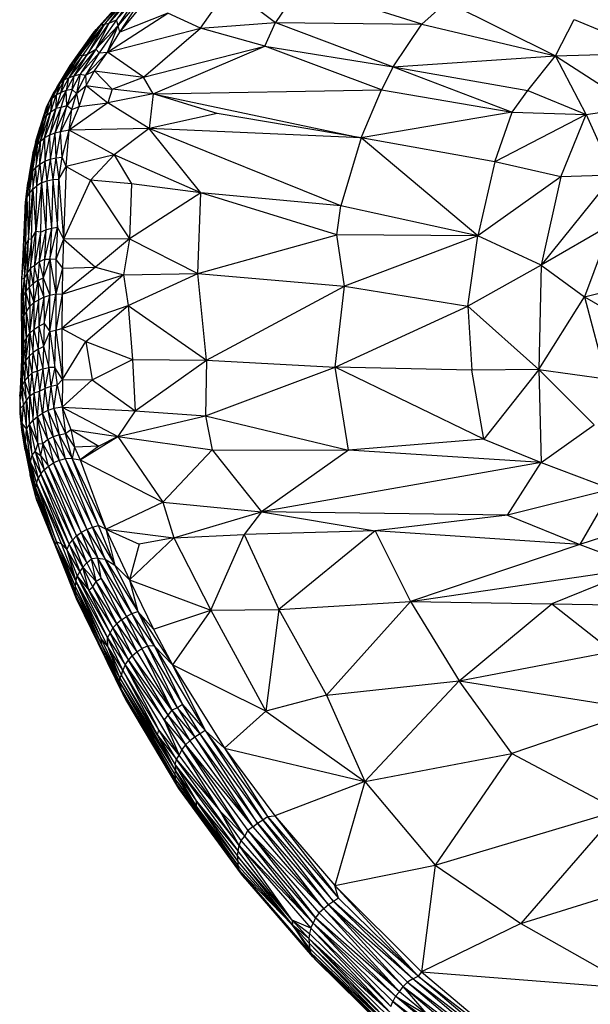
# Paper-space layout '_Isométrica' of a CAD drawing. Header units: millimetres. Extents: x -309 to 308, y -478 to -117.
# Tile 2 of 23: x -309 to -227, y -389 to -247. Entities that reach past the tile are written whole.
import ezdxf

# ---------------------------------------------------------------- set-up
doc = ezdxf.new("R2010")
doc.units = ezdxf.units.MM

psp = doc.layouts.new('_Isométrica')

# ---------------------------------------------------------------- linework, layer by layer
at = {"color": 7, "linetype": 'Continuous', "lineweight": 25}
for p, q in [((-283.12, -248.22), (-278.99, -242.32)), ((-278.99, -242.32), (-272.34, -247.38)), ((-268.78, -242.12), (-272.34, -247.38)), ((-251.26, -247.63), (-268.78, -242.12)), ((-296.94, -247.64), (-293.65, -243.93)), ((-296.27, -247.48), (-292.91, -243.66)), ((-296.27, -247.48), (-293.65, -243.93)), ((-292.12, -243.53), (-295.23, -247.03)), ((-292.91, -243.66), (-295.23, -247.03)), ((-291.27, -243.48), (-294.97, -247.81)), ((-294.97, -247.81), (-292.12, -243.53)), ((-294.73, -248.77), (-290.33, -243.42)), ((-294.73, -248.77), (-291.27, -243.48)), ((-298.12, -248.4), (-294.79, -244.66)), ((-297.44, -247.79), (-294.28, -244.26)), ((-297.44, -247.79), (-294.79, -244.66)), ((-294.28, -244.26), (-296.94, -247.64)), ((-247.69, -244.44), (-251.26, -247.63)), ((-247.69, -244.44), (-232.02, -252.22)), ((-296.52, -251.66), (-287.81, -246.05)), ((-287.81, -246.05), (-294.73, -248.77)), ((-283.12, -248.22), (-287.81, -246.05)), ((-300.45, -252.03), (-296.94, -247.64)), ((-300.45, -252.03), (-297.44, -247.79)), ((-296.94, -247.64), (-300.14, -252.22)), ((-299.38, -251.95), (-296.27, -247.48)), ((-296.94, -247.64), (-299.38, -251.95)), ((-295.23, -247.03), (-298.19, -251.24)), ((-298.19, -251.24), (-296.27, -247.48)), ((-294.97, -247.81), (-298.19, -251.24)), ((-298.12, -248.4), (-297.44, -247.79)), ((-294.97, -247.81), (-297.69, -251.75)), ((-297.44, -247.79), (-296.94, -247.64)), ((-296.94, -247.64), (-296.27, -247.48)), ((-296.52, -251.66), (-294.97, -247.81)), ((-296.52, -251.66), (-283.12, -248.22)), ((-296.27, -247.48), (-295.23, -247.03)), ((-294.97, -247.81), (-295.23, -247.03)), ((-294.73, -248.77), (-294.97, -247.81)), ((-291.33, -255.28), (-283.12, -248.22)), ((-283.12, -248.22), (-272.34, -247.38)), ((-273.87, -250.79), (-283.12, -248.22)), ((-273.87, -250.79), (-272.34, -247.38)), ((-272.34, -247.38), (-255.38, -253.8)), ((-272.34, -247.38), (-251.26, -247.63)), ((-255.38, -253.8), (-251.26, -247.63)), ((-251.26, -247.63), (-232.02, -252.22)), ((-232.02, -252.22), (-229.34, -246.95)), ((-229.34, -246.95), (-217.97, -251.74)), ((-301.86, -253.61), (-298.55, -248.91)), ((-301.4, -253.06), (-298.12, -248.4)), ((-298.55, -248.91), (-301.4, -253.06)), ((-298.12, -248.4), (-300.45, -252.03)), ((-298.55, -248.91), (-298.12, -248.4)), ((-296.52, -251.66), (-294.73, -248.77)), ((-291.33, -255.28), (-273.87, -250.79)), ((-289.93, -257.68), (-273.87, -250.79)), ((-257.06, -257.1), (-273.87, -250.79)), ((-273.87, -250.79), (-255.38, -253.8)), ((-300.45, -252.03), (-303.34, -256.18)), ((-302.72, -255.66), (-300.45, -252.03)), ((-300.14, -252.22), (-302.72, -255.66)), ((-299.38, -251.95), (-302.12, -255.43)), ((-300.14, -252.22), (-302.12, -255.43)), ((-300.45, -252.03), (-301.4, -253.06)), ((-298.19, -251.24), (-301.3, -255.06)), ((-301.3, -255.06), (-299.38, -251.95)), ((-300.45, -252.03), (-300.14, -252.22)), ((-298.19, -251.24), (-300.44, -254.85)), ((-300.44, -254.85), (-297.69, -251.75)), ((-300.14, -252.22), (-299.38, -251.95)), ((-299.65, -254.96), (-296.52, -251.66)), ((-297.69, -251.75), (-299.65, -254.96)), ((-299.38, -251.95), (-298.19, -251.24)), ((-298.37, -254.36), (-296.52, -251.66)), ((-298.19, -251.24), (-297.69, -251.75)), ((-297.69, -251.75), (-296.52, -251.66)), ((-291.33, -255.28), (-296.52, -251.66)), ((-255.38, -253.8), (-232.02, -252.22)), ((-236.02, -257.21), (-232.02, -252.22)), ((-232.02, -252.22), (-217.97, -251.74)), ((-227.6, -260.66), (-232.02, -252.22)), ((-232.02, -252.22), (-220.7, -259.57)), ((-303.81, -256.74), (-301.4, -253.06)), ((-303.81, -256.74), (-301.86, -253.61)), ((-303.34, -256.18), (-301.4, -253.06)), ((-301.86, -253.61), (-301.4, -253.06)), ((-255.38, -253.8), (-257.06, -257.1)), ((-255.38, -253.8), (-238.25, -260.31)), ((-255.38, -253.8), (-236.02, -257.21)), ((-301.3, -255.06), (-302.44, -257.21)), ((-301.3, -255.06), (-302.12, -255.43)), ((-301.6, -257.04), (-300.44, -254.85)), ((-301.6, -257.04), (-301.3, -255.06)), ((-301.3, -255.06), (-300.44, -254.85)), ((-300.44, -254.85), (-300.95, -257.6)), ((-300.95, -257.6), (-299.65, -254.96)), ((-300.44, -254.85), (-299.65, -254.96)), ((-299.65, -254.96), (-298.37, -254.36)), ((-299.65, -254.96), (-299.59, -256.47)), ((-299.59, -256.47), (-298.37, -254.36)), ((-298.37, -254.36), (-295.81, -256.99)), ((-298.37, -254.36), (-291.33, -255.28)), ((-295.81, -256.99), (-291.33, -255.28)), ((-289.93, -257.68), (-291.33, -255.28)), ((-304.48, -258.34), (-303.34, -256.18)), ((-302.72, -255.66), (-303.89, -257.86)), ((-303.34, -256.18), (-303.89, -257.86)), ((-303.34, -256.18), (-303.81, -256.74)), ((-302.72, -255.66), (-303.34, -256.18)), ((-302.12, -255.43), (-303.21, -257.48)), ((-303.21, -257.48), (-302.72, -255.66)), ((-302.12, -255.43), (-302.72, -255.66)), ((-302.12, -255.43), (-302.44, -257.21)), ((-300.95, -257.6), (-299.59, -256.47)), ((-300.6, -259.48), (-299.59, -256.47)), ((-299.59, -256.47), (-296.45, -258.96)), ((-299.59, -256.47), (-295.81, -256.99)), ((-304.21, -257.44), (-305.3, -259.52)), ((-303.81, -256.74), (-304.95, -258.89)), ((-304.21, -257.44), (-304.95, -258.89)), ((-304.66, -260.25), (-303.89, -257.86)), ((-304.48, -258.34), (-303.81, -256.74)), ((-303.89, -257.86), (-304.48, -258.34)), ((-303.81, -256.74), (-304.21, -257.44)), ((-302.44, -257.21), (-303.95, -259.8)), ((-303.21, -257.48), (-303.95, -259.8)), ((-303.89, -257.86), (-303.95, -259.8)), ((-303.21, -257.48), (-303.89, -257.86)), ((-302.44, -257.21), (-303.21, -259.66)), ((-302.44, -257.21), (-303.21, -257.48)), ((-301.6, -257.04), (-302.44, -257.21)), ((-302.36, -259.4), (-302.44, -257.21)), ((-301.6, -257.04), (-302.36, -259.4)), ((-300.95, -257.6), (-302.36, -259.4)), ((-301.63, -259.93), (-300.95, -257.6)), ((-300.95, -257.6), (-301.6, -257.04)), ((-300.95, -257.6), (-300.6, -259.48)), ((-295.81, -256.99), (-296.45, -258.96)), ((-289.93, -257.68), (-296.45, -258.96)), ((-289.93, -257.68), (-295.81, -256.99)), ((-289.93, -257.68), (-290.5, -262.67)), ((-289.93, -257.68), (-257.06, -257.1)), ((-289.93, -257.68), (-260.01, -264.01)), ((-280.73, -260.52), (-289.93, -257.68)), ((-260.01, -264.01), (-257.06, -257.1)), ((-257.06, -257.1), (-238.25, -260.31)), ((-238.25, -260.31), (-236.02, -257.21)), ((-236.02, -257.21), (-227.6, -260.66)), ((-304.95, -258.89), (-305.78, -260.98)), ((-305.3, -259.52), (-305.78, -260.98)), ((-304.95, -258.89), (-305.71, -261.27)), ((-304.95, -258.89), (-305.3, -259.52)), ((-305.25, -260.73), (-304.48, -258.34)), ((-305.25, -260.73), (-304.95, -258.89)), ((-304.48, -258.34), (-304.95, -258.89)), ((-304.66, -260.25), (-304.48, -258.34)), ((-302.36, -259.4), (-304.08, -263.33)), ((-303.25, -263.15), (-302.36, -259.4)), ((-302.36, -259.4), (-303.21, -259.66)), ((-301.63, -259.93), (-302.36, -259.4)), ((-296.45, -258.96), (-302.04, -262.9)), ((-302.04, -262.9), (-300.6, -259.48)), ((-301.63, -259.93), (-300.6, -259.48)), ((-300.6, -259.48), (-296.45, -258.96)), ((-290.5, -262.67), (-296.45, -258.96)), ((-306.62, -265.07), (-305.25, -260.73)), ((-305.78, -260.98), (-306.21, -262.37)), ((-305.78, -260.98), (-306.19, -262.43)), ((-306.14, -264.5), (-304.66, -260.25)), ((-306.14, -264.5), (-305.25, -260.73)), ((-305.78, -260.98), (-305.71, -261.27)), ((-305.71, -261.27), (-305.25, -260.73)), ((-303.95, -259.8), (-305.55, -264.02)), ((-305.55, -264.02), (-304.66, -260.25)), ((-305.25, -260.73), (-304.66, -260.25)), ((-303.21, -259.66), (-304.86, -263.63)), ((-303.95, -259.8), (-304.86, -263.63)), ((-304.66, -260.25), (-303.95, -259.8)), ((-303.21, -259.66), (-304.08, -263.33)), ((-303.21, -259.66), (-303.95, -259.8)), ((-301.63, -259.93), (-303.25, -263.15)), ((-302.04, -262.9), (-301.63, -259.93)), ((-280.73, -260.52), (-290.5, -262.67)), ((-260.01, -264.01), (-280.73, -260.52)), ((-238.25, -260.31), (-260.01, -264.01)), ((-240.76, -267.46), (-238.25, -260.31)), ((-227.6, -260.66), (-240.76, -267.46)), ((-238.25, -260.31), (-227.6, -260.66)), ((-231.25, -269.63), (-227.6, -260.66)), ((-227.6, -260.66), (-220.7, -259.57)), ((-227.6, -260.66), (-223.72, -269.4)), ((-306.21, -262.37), (-306.87, -264.65)), ((-305.71, -261.27), (-306.62, -265.07)), ((-306.21, -262.37), (-306.19, -262.43)), ((-305.71, -261.27), (-306.19, -262.43)), ((-306.19, -262.43), (-307.23, -266.19)), ((-306.19, -262.43), (-306.97, -265.73)), ((-306.87, -264.65), (-306.19, -262.43)), ((-306.19, -262.43), (-306.62, -265.07)), ((-304.86, -263.63), (-305.55, -264.02)), ((-304.86, -263.63), (-305.53, -267.37)), ((-304.08, -263.33), (-304.86, -263.63)), ((-304.86, -263.63), (-304.76, -267.07)), ((-304.08, -263.33), (-304.76, -267.07)), ((-303.25, -263.15), (-304.08, -263.33)), ((-304.08, -263.33), (-303.92, -266.87)), ((-303.25, -263.15), (-303.92, -266.87)), ((-302.04, -262.9), (-303.25, -263.15)), ((-303.04, -266.78), (-303.25, -263.15)), ((-303.04, -266.78), (-302.04, -262.9)), ((-302.47, -268.14), (-302.04, -262.9)), ((-290.5, -262.67), (-302.04, -262.9)), ((-295.56, -266.44), (-302.04, -262.9)), ((-290.5, -262.67), (-295.56, -266.44)), ((-262.92, -273.81), (-290.5, -262.67)), ((-283.07, -271.92), (-290.5, -262.67)), ((-260.01, -264.01), (-290.5, -262.67)), ((-307.29, -268.85), (-306.62, -265.07)), ((-306.87, -264.65), (-307.23, -266.19)), ((-306.97, -265.73), (-306.62, -265.07)), ((-306.81, -268.28), (-306.14, -264.5)), ((-306.62, -265.07), (-306.81, -268.28)), ((-306.62, -265.07), (-306.14, -264.5)), ((-306.22, -267.78), (-305.55, -264.02)), ((-306.22, -267.78), (-306.14, -264.5)), ((-306.14, -264.5), (-305.55, -264.02)), ((-305.55, -264.02), (-305.53, -267.37)), ((-260.01, -264.01), (-262.92, -273.81)), ((-243.2, -278.11), (-260.01, -264.01)), ((-240.76, -267.46), (-260.01, -264.01)), ((-306.97, -265.73), (-307.95, -270.51)), ((-306.97, -265.73), (-307.68, -268.69)), ((-307.23, -266.19), (-307.68, -268.69)), ((-306.97, -265.73), (-307.65, -269.56)), ((-306.97, -265.73), (-307.29, -268.85)), ((-307.23, -266.19), (-306.97, -265.73)), ((-295.56, -266.44), (-302.47, -268.14)), ((-295.56, -266.44), (-298.97, -270.12)), ((-283.07, -271.92), (-295.56, -266.44)), ((-295.56, -266.44), (-293.03, -270.64)), ((-306.81, -268.28), (-306.22, -267.78)), ((-306.68, -270.92), (-306.22, -267.78)), ((-306.22, -267.78), (-305.53, -267.37)), ((-306.22, -267.78), (-305.99, -270.49)), ((-305.53, -267.37), (-305.99, -270.49)), ((-305.53, -267.37), (-304.76, -267.07)), ((-305.53, -267.37), (-305.23, -270.19)), ((-304.76, -267.07), (-305.23, -270.19)), ((-304.76, -267.07), (-303.92, -266.87)), ((-304.76, -267.07), (-304.39, -270)), ((-303.92, -266.87), (-304.39, -270)), ((-303.92, -266.87), (-303.04, -266.78)), ((-303.92, -266.87), (-303.52, -269.95)), ((-303.52, -269.95), (-303.04, -266.78)), ((-302.47, -268.14), (-303.04, -266.78)), ((-240.76, -267.46), (-243.2, -278.11)), ((-231.25, -269.63), (-240.76, -267.46)), ((-307.68, -268.69), (-307.95, -270.51)), ((-307.74, -271.99), (-307.29, -268.85)), ((-307.29, -268.85), (-307.65, -269.56)), ((-307.29, -268.85), (-306.81, -268.28)), ((-307.29, -268.85), (-307.27, -271.41)), ((-307.27, -271.41), (-306.81, -268.28)), ((-306.68, -270.92), (-306.81, -268.28)), ((-303.52, -269.95), (-302.47, -268.14)), ((-302.47, -268.14), (-302.85, -278.63)), ((-302.47, -268.14), (-298.97, -270.12)), ((-223.72, -269.4), (-234.08, -282.35)), ((-223.72, -269.4), (-231.25, -269.63)), ((-308.31, -273.32), (-307.95, -270.51)), ((-307.65, -269.56), (-308.09, -272.63)), ((-307.95, -270.51), (-308.09, -272.63)), ((-307.95, -270.51), (-307.65, -269.56)), ((-307.65, -269.56), (-307.74, -271.99)), ((-305.99, -270.49), (-306.83, -277.5)), ((-305.99, -270.49), (-306.68, -270.92)), ((-305.99, -270.49), (-306.16, -277.59)), ((-305.99, -270.49), (-305.23, -270.19)), ((-305.99, -270.49), (-305.39, -277.25)), ((-305.23, -270.19), (-305.39, -277.25)), ((-305.23, -270.19), (-304.39, -270)), ((-305.23, -270.19), (-304.56, -277.01)), ((-304.39, -270), (-304.56, -277.01)), ((-304.39, -270), (-303.52, -269.95)), ((-304.39, -270), (-303.69, -276.86)), ((-303.69, -276.86), (-303.52, -269.95)), ((-303.52, -269.95), (-302.85, -278.63)), ((-298.97, -270.12), (-302.85, -278.63)), ((-298.97, -270.12), (-293.35, -278.54)), ((-293.03, -270.64), (-298.97, -270.12)), ((-293.03, -270.64), (-293.35, -278.54)), ((-283.07, -271.92), (-293.03, -270.64)), ((-231.25, -269.63), (-243.2, -278.11)), ((-231.25, -269.63), (-234.08, -282.35)), ((-308.09, -272.63), (-307.74, -271.99)), ((-307.89, -278.61), (-307.27, -271.41)), ((-307.74, -271.99), (-307.89, -278.61)), ((-307.74, -271.99), (-307.27, -271.41)), ((-307.43, -278.56), (-307.27, -271.41)), ((-307.27, -271.41), (-306.68, -270.92)), ((-307.27, -271.41), (-306.83, -277.5)), ((-306.83, -277.5), (-306.68, -270.92)), ((-283.07, -271.92), (-293.35, -278.54)), ((-283.51, -283.55), (-283.07, -271.92)), ((-263.52, -277.99), (-283.07, -271.92)), ((-262.92, -273.81), (-283.07, -271.92)), ((-308.09, -272.63), (-308.63, -280.8)), ((-308.63, -280.8), (-308.31, -273.32)), ((-308.37, -273.88), (-308.31, -273.32)), ((-308.09, -272.63), (-308.31, -273.32)), ((-308.24, -279.37), (-308.09, -272.63)), ((-308.09, -272.63), (-307.89, -278.61)), ((-308.37, -273.88), (-308.63, -280.8)), ((-263.52, -277.99), (-262.92, -273.81)), ((-243.2, -278.11), (-262.92, -273.81)), ((-224, -276.5), (-234.08, -282.35)), ((-224, -276.5), (-227.85, -286.9)), ((-307.6, -282.78), (-306.83, -277.5)), ((-307.43, -278.56), (-306.83, -277.5)), ((-306.83, -277.5), (-307.03, -282.43)), ((-306.16, -277.59), (-307.03, -282.43)), ((-306.16, -277.59), (-306.83, -277.5)), ((-305.39, -277.25), (-306.34, -281.86)), ((-306.16, -277.59), (-306.34, -281.86)), ((-306.16, -277.59), (-305.39, -277.25)), ((-304.56, -277.01), (-305.57, -281.5)), ((-305.39, -277.25), (-305.57, -281.5)), ((-305.39, -277.25), (-304.56, -277.01)), ((-304.79, -281.5), (-303.69, -276.86)), ((-304.56, -277.01), (-304.79, -281.5)), ((-304.56, -277.01), (-303.69, -276.86)), ((-303.69, -276.86), (-303.93, -281.53)), ((-303.69, -276.86), (-302.85, -278.63)), ((-283.51, -283.55), (-263.52, -277.99)), ((-262.42, -285.38), (-263.52, -277.99)), ((-243.2, -278.11), (-263.52, -277.99)), ((-308.82, -284.38), (-308.24, -279.37)), ((-308.24, -279.37), (-308.63, -280.8)), ((-308.44, -284.21), (-307.89, -278.61)), ((-308.44, -284.21), (-308.24, -279.37)), ((-307.89, -278.61), (-308.24, -279.37)), ((-307.43, -278.56), (-308.08, -283.45)), ((-308.08, -283.45), (-307.89, -278.61)), ((-307.89, -278.61), (-307.43, -278.56)), ((-307.43, -278.56), (-307.6, -282.78)), ((-302.85, -278.63), (-303.93, -281.53)), ((-302.85, -278.63), (-302.99, -282.78)), ((-293.35, -278.54), (-302.85, -278.63)), ((-302.85, -278.63), (-298.21, -282.66)), ((-293.35, -278.54), (-298.21, -282.66)), ((-293.35, -278.54), (-294.19, -283.76)), ((-293.35, -278.54), (-283.51, -283.55)), ((-243.2, -278.11), (-262.42, -285.38)), ((-244.67, -288.26), (-243.2, -278.11)), ((-234.08, -282.35), (-243.2, -278.11)), ((-308.82, -284.38), (-308.63, -280.8)), ((-306.34, -281.86), (-307.03, -282.43)), ((-306.34, -281.86), (-306.51, -284.56)), ((-306.34, -281.86), (-305.57, -281.5)), ((-306.34, -281.86), (-305.74, -284.2)), ((-304.79, -281.5), (-305.74, -284.2)), ((-305.57, -281.5), (-305.74, -284.2)), ((-305.57, -281.5), (-304.79, -281.5)), ((-304.79, -281.5), (-304.82, -286.68)), ((-304.79, -281.5), (-303.95, -286.47)), ((-303.93, -281.53), (-304.79, -281.5)), ((-303.93, -281.53), (-303.95, -286.47)), ((-303.93, -281.53), (-302.99, -282.78)), ((-308.08, -283.45), (-308.44, -284.21)), ((-308.08, -283.45), (-308.26, -286.15)), ((-307.6, -282.78), (-308.08, -283.45)), ((-308.08, -283.45), (-307.78, -285.55)), ((-307.6, -282.78), (-307.78, -285.55)), ((-307.03, -282.43), (-307.6, -282.78)), ((-307.19, -285.01), (-307.6, -282.78)), ((-307.03, -282.43), (-307.19, -285.01)), ((-306.51, -284.56), (-307.03, -282.43)), ((-302.99, -282.78), (-303.95, -286.47)), ((-298.21, -282.66), (-303.04, -286.52)), ((-302.99, -282.78), (-303.04, -286.52)), ((-302.99, -282.78), (-298.21, -282.66)), ((-298.21, -282.66), (-294.19, -283.76)), ((-294.19, -283.76), (-283.51, -283.55)), ((-293.54, -288.18), (-283.51, -283.55)), ((-282.28, -296.02), (-283.51, -283.55)), ((-283.51, -283.55), (-262.42, -285.38)), ((-234.08, -282.35), (-244.67, -288.26)), ((-234.08, -282.35), (-234.43, -297.4)), ((-234.08, -282.35), (-227.85, -286.9)), ((-308.89, -288.29), (-308.82, -284.38)), ((-308.82, -287.56), (-308.44, -284.21)), ((-308.44, -284.21), (-308.82, -284.38)), ((-308.82, -287.56), (-308.82, -284.38)), ((-308.6, -286.81), (-308.44, -284.21)), ((-308.26, -286.15), (-308.44, -284.21)), ((-307.19, -285.01), (-307.78, -285.55)), ((-306.51, -284.56), (-307.19, -285.01)), ((-307.19, -285.01), (-307.11, -287.73)), ((-306.51, -284.56), (-307.11, -287.73)), ((-306.51, -284.56), (-305.74, -284.2)), ((-306.51, -284.56), (-306.42, -287.4)), ((-306.51, -284.56), (-305.65, -286.95)), ((-305.65, -286.95), (-305.74, -284.2)), ((-305.74, -284.2), (-304.82, -286.68)), ((-294.19, -283.76), (-303.09, -291.48)), ((-303.04, -286.52), (-294.19, -283.76)), ((-294.19, -283.76), (-293.54, -288.18)), ((-227.85, -286.9), (-218.81, -284.66)), ((-308.6, -286.81), (-308.26, -286.15)), ((-308.26, -286.15), (-308.52, -289.54)), ((-308.26, -286.15), (-307.78, -285.55)), ((-308.17, -289.02), (-308.26, -286.15)), ((-307.69, -288.33), (-308.26, -286.15)), ((-307.78, -285.55), (-307.69, -288.33)), ((-307.78, -285.55), (-307.11, -287.73)), ((-304.82, -286.68), (-303.95, -286.47)), ((-304.81, -291.9), (-303.95, -286.47)), ((-303.95, -286.47), (-303.92, -291.71)), ((-303.95, -286.47), (-303.04, -286.52)), ((-303.04, -286.52), (-303.92, -291.71)), ((-303.04, -286.52), (-303.09, -291.48)), ((-282.28, -296.02), (-262.42, -285.38)), ((-263.76, -297.06), (-262.42, -285.38)), ((-262.42, -285.38), (-244.67, -288.26)), ((-308.89, -288.29), (-308.82, -287.56)), ((-308.82, -287.56), (-308.6, -286.81)), ((-308.74, -290.38), (-308.82, -287.56)), ((-308.52, -289.54), (-308.82, -287.56)), ((-308.81, -291.1), (-308.82, -287.56)), ((-308.52, -289.54), (-308.6, -286.81)), ((-307.69, -292.17), (-307.11, -287.73)), ((-307.69, -288.33), (-307.11, -287.73)), ((-306.42, -287.4), (-307.11, -287.73)), ((-307.11, -287.73), (-307.09, -291.6)), ((-306.42, -287.4), (-307.09, -291.6)), ((-305.65, -286.95), (-306.42, -287.4)), ((-306.42, -287.4), (-306.4, -291.13)), ((-305.65, -286.95), (-306.4, -291.13)), ((-305.65, -286.95), (-304.82, -286.68)), ((-305.65, -286.95), (-305.63, -290.76)), ((-305.63, -290.76), (-304.82, -286.68)), ((-304.81, -291.9), (-304.82, -286.68)), ((-234.43, -297.4), (-227.85, -286.9)), ((-227.85, -286.9), (-224.75, -298.74)), ((-227.85, -286.9), (-219.18, -291.94)), ((-308.9, -288.96), (-308.89, -288.29)), ((-308.82, -291.92), (-308.9, -288.96)), ((-308.9, -288.96), (-308.81, -291.1)), ((-308.81, -291.1), (-308.89, -288.29)), ((-308.17, -289.02), (-308.52, -289.54)), ((-308.17, -289.02), (-307.69, -288.33)), ((-308.17, -292.8), (-308.17, -289.02)), ((-307.69, -292.17), (-308.17, -289.02)), ((-307.69, -288.33), (-307.69, -292.17)), ((-303.09, -291.48), (-293.54, -288.18)), ((-299.64, -293.37), (-293.54, -288.18)), ((-293.54, -288.18), (-282.28, -296.02)), ((-293.54, -288.18), (-292.9, -295.94)), ((-263.76, -297.06), (-244.67, -288.26)), ((-244.67, -288.26), (-244.06, -297.5)), ((-234.43, -297.4), (-244.67, -288.26)), ((-308.74, -290.38), (-308.85, -294.94)), ((-308.81, -291.1), (-308.74, -290.38)), ((-308.74, -290.38), (-308.78, -295.74)), ((-308.52, -289.54), (-308.74, -290.38)), ((-308.53, -293.45), (-308.74, -290.38)), ((-308.53, -293.45), (-308.52, -289.54)), ((-308.17, -292.8), (-308.52, -289.54)), ((-306.4, -291.13), (-305.63, -290.76)), ((-305.63, -290.76), (-305.71, -294.07)), ((-305.63, -290.76), (-304.81, -291.9)), ((-308.85, -294.94), (-308.81, -291.1)), ((-308.27, -296.05), (-307.69, -292.17)), ((-308.17, -292.8), (-307.69, -292.17)), ((-307.69, -292.17), (-307.78, -295.46)), ((-307.69, -292.17), (-307.09, -291.6)), ((-307.69, -292.17), (-307.18, -294.92)), ((-307.18, -294.92), (-307.09, -291.6)), ((-307.09, -291.6), (-306.4, -291.13)), ((-307.09, -291.6), (-306.49, -294.45)), ((-306.4, -291.13), (-306.49, -294.45)), ((-306.4, -291.13), (-305.71, -294.07)), ((-305.71, -294.07), (-304.81, -291.9)), ((-304.96, -297.08), (-304.81, -291.9)), ((-304.81, -291.9), (-303.92, -291.71)), ((-304.81, -291.9), (-304.06, -297.09)), ((-304.06, -297.09), (-303.92, -291.71)), ((-303.92, -291.71), (-303.09, -291.48)), ((-303.92, -291.71), (-302.97, -298.84)), ((-303.09, -291.48), (-302.97, -298.84)), ((-303.09, -291.48), (-299.64, -293.37)), ((-308.53, -293.45), (-308.78, -295.74)), ((-308.63, -296.74), (-308.17, -292.8)), ((-308.63, -296.74), (-308.53, -293.45)), ((-308.17, -292.8), (-308.53, -293.45)), ((-308.27, -296.05), (-308.17, -292.8)), ((-302.97, -298.84), (-299.64, -293.37)), ((-299.64, -293.37), (-298.72, -298.88)), ((-299.64, -293.37), (-292.9, -295.94)), ((-308.85, -294.94), (-309.14, -301.21)), ((-308.78, -295.74), (-308.85, -294.94)), ((-307.78, -295.46), (-307.18, -294.92)), ((-307.32, -297.87), (-307.18, -294.92)), ((-306.49, -294.45), (-307.18, -294.92)), ((-306.6, -297.61), (-307.18, -294.92)), ((-306.6, -297.61), (-306.49, -294.45)), ((-306.49, -294.45), (-305.71, -294.07)), ((-306.49, -294.45), (-305.81, -297.28)), ((-305.71, -294.07), (-305.81, -297.28)), ((-305.71, -294.07), (-304.96, -297.08)), ((-308.78, -295.74), (-309.14, -301.21)), ((-308.78, -295.74), (-309.02, -300.38)), ((-308.78, -295.74), (-308.79, -299.69)), ((-308.63, -296.74), (-308.78, -295.74)), ((-308.27, -296.05), (-308.63, -296.74)), ((-308.42, -299.03), (-308.27, -296.05)), ((-307.78, -295.46), (-308.27, -296.05)), ((-307.92, -298.42), (-308.27, -296.05)), ((-307.78, -295.46), (-307.92, -298.42)), ((-307.32, -297.87), (-307.78, -295.46)), ((-298.72, -298.88), (-292.9, -295.94)), ((-292.9, -295.94), (-292.5, -303.32)), ((-292.9, -295.94), (-282.28, -296.02)), ((-292.5, -303.32), (-282.28, -296.02)), ((-282.28, -296.02), (-282.39, -304.08)), ((-282.28, -296.02), (-263.76, -297.06)), ((-308.79, -299.69), (-308.63, -296.74)), ((-308.42, -299.03), (-308.63, -296.74)), ((-306.6, -297.61), (-307.32, -297.87)), ((-307.05, -300.73), (-306.6, -297.61)), ((-305.81, -297.28), (-306.6, -297.61)), ((-306.6, -297.61), (-306.31, -300.49)), ((-305.81, -297.28), (-306.31, -300.49)), ((-305.81, -297.28), (-304.96, -297.08)), ((-305.81, -297.28), (-305.52, -300.11)), ((-304.96, -297.08), (-305.52, -300.11)), ((-304.96, -297.08), (-304.66, -299.83)), ((-304.06, -297.09), (-304.96, -297.08)), ((-304.06, -297.09), (-304.66, -299.83)), ((-304.06, -297.09), (-303.77, -299.65)), ((-302.97, -298.84), (-304.06, -297.09)), ((-282.39, -304.08), (-263.76, -297.06)), ((-261.83, -309.01), (-263.76, -297.06)), ((-242.33, -307.44), (-263.76, -297.06)), ((-244.06, -297.5), (-263.76, -297.06)), ((-234.43, -297.4), (-244.06, -297.5)), ((-242.33, -307.44), (-244.06, -297.5)), ((-234.43, -297.4), (-242.33, -307.44)), ((-234.43, -297.4), (-234.08, -310.8)), ((-234.43, -297.4), (-226.46, -305.35)), ((-234.43, -297.4), (-224.75, -298.74)), ((-308.79, -299.69), (-308.42, -299.03)), ((-308.42, -299.03), (-307.92, -298.42)), ((-308.18, -301.84), (-308.42, -299.03)), ((-307.68, -301.2), (-308.42, -299.03)), ((-307.32, -297.87), (-307.92, -298.42)), ((-307.92, -298.42), (-307.68, -301.2)), ((-307.68, -301.2), (-307.32, -297.87)), ((-307.05, -300.73), (-307.32, -297.87)), ((-302.97, -298.84), (-303.77, -299.65)), ((-302.97, -298.84), (-303.01, -302.81)), ((-298.72, -298.88), (-303.01, -302.81)), ((-302.97, -298.84), (-298.72, -298.88)), ((-298.72, -298.88), (-292.5, -303.32)), ((-309.14, -301.21), (-309.02, -300.38)), ((-309.06, -303.01), (-309.02, -300.38)), ((-309.02, -300.38), (-308.79, -299.69)), ((-309.02, -300.38), (-308.58, -302.52)), ((-308.58, -302.52), (-308.79, -299.69)), ((-308.79, -299.69), (-308.18, -301.84)), ((-307.05, -300.73), (-306.31, -300.49)), ((-306.59, -304.15), (-306.31, -300.49)), ((-306.31, -300.49), (-305.52, -300.11)), ((-305.87, -303.68), (-306.31, -300.49)), ((-305.52, -300.11), (-305.87, -303.68)), ((-304.66, -299.83), (-305.52, -300.11)), ((-305.52, -300.11), (-305.07, -303.29)), ((-304.66, -299.83), (-305.07, -303.29)), ((-303.77, -299.65), (-304.66, -299.83)), ((-304.66, -299.83), (-304.21, -303.01)), ((-304.21, -303.01), (-303.77, -299.65)), ((-303.77, -299.65), (-303.01, -302.81)), ((-309.14, -301.21), (-309.06, -303.01)), ((-309.14, -301.21), (-309.07, -303.7)), ((-308.58, -302.52), (-308.18, -301.84)), ((-308.18, -301.84), (-307.68, -301.2)), ((-308.18, -301.84), (-307.71, -305.3)), ((-308.14, -305.98), (-308.18, -301.84)), ((-307.71, -305.3), (-307.68, -301.2)), ((-307.68, -301.2), (-307.05, -300.73)), ((-307.68, -301.2), (-307.21, -304.7)), ((-307.21, -304.7), (-307.05, -300.73)), ((-306.59, -304.15), (-307.05, -300.73)), ((-309.07, -303.7), (-309.06, -303.01)), ((-309.06, -303.01), (-308.58, -302.52)), ((-309.06, -303.01), (-308.78, -305.22)), ((-308.78, -305.22), (-308.58, -302.52)), ((-308.58, -302.52), (-308.14, -305.98)), ((-305.07, -303.29), (-305.87, -303.68)), ((-304.21, -303.01), (-305.07, -303.29)), ((-305.07, -303.29), (-304.31, -307.1)), ((-305.07, -303.29), (-303.45, -306.8)), ((-303.01, -302.81), (-304.21, -303.01)), ((-304.21, -303.01), (-303.45, -306.8)), ((-304.21, -303.01), (-302.56, -306.61)), ((-303.01, -302.81), (-301.76, -306.04)), ((-303.01, -302.81), (-295.03, -307.04)), ((-303.01, -302.81), (-292.5, -303.32)), ((-303.01, -302.81), (-302.56, -306.61)), ((-292.5, -303.32), (-295.03, -307.04)), ((-292.5, -303.32), (-282.39, -304.08)), ((-308.81, -306.09), (-309.07, -303.7)), ((-309.07, -303.7), (-308.78, -305.22)), ((-307.71, -305.3), (-307.21, -304.7)), ((-307.21, -304.7), (-306.59, -304.15)), ((-306.55, -308.04), (-307.21, -304.7)), ((-306.59, -304.15), (-305.87, -303.68)), ((-305.79, -308.07), (-306.59, -304.15)), ((-305.11, -307.49), (-306.59, -304.15)), ((-306.55, -308.04), (-306.59, -304.15)), ((-305.11, -307.49), (-305.87, -303.68)), ((-304.31, -307.1), (-305.87, -303.68)), ((-295.03, -307.04), (-282.39, -304.08)), ((-282.39, -304.08), (-261.83, -309.01)), ((-282.39, -304.08), (-281.46, -308.96)), ((-308.81, -306.09), (-308.78, -305.22)), ((-308.37, -308.99), (-308.81, -306.09)), ((-308.78, -305.22), (-308.32, -307.99)), ((-308.78, -305.22), (-308.14, -305.98)), ((-308.78, -305.22), (-308.37, -308.99)), ((-308.32, -307.99), (-308.14, -305.98)), ((-308.14, -305.98), (-307.71, -305.3)), ((-308.14, -305.98), (-307.34, -309.73)), ((-307.57, -310.74), (-308.14, -305.98)), ((-307.71, -305.3), (-306.92, -309.22)), ((-307.71, -305.3), (-306.55, -308.04)), ((-307.34, -309.73), (-307.71, -305.3)), ((-302.56, -306.61), (-301.76, -306.04)), ((-301.76, -306.04), (-301.24, -308.58)), ((-301.76, -306.04), (-297.73, -308.41)), ((-301.76, -306.04), (-295.03, -307.04)), ((-234.08, -310.8), (-226.46, -305.35)), ((-305.11, -307.49), (-305.79, -308.07)), ((-304.31, -307.1), (-305.11, -307.49)), ((-305.11, -307.49), (-304.26, -310.83)), ((-305.11, -307.49), (-303.44, -310.48)), ((-303.45, -306.8), (-304.31, -307.1)), ((-304.31, -307.1), (-303.44, -310.48)), ((-302.55, -310.25), (-304.31, -307.1)), ((-303.45, -306.8), (-302.56, -306.61)), ((-302.55, -310.25), (-303.45, -306.8)), ((-303.45, -306.8), (-301.6, -310.2)), ((-301.6, -310.2), (-302.56, -306.61)), ((-302.56, -306.61), (-301.24, -308.58)), ((-300.44, -310.41), (-295.03, -307.04)), ((-295.03, -307.04), (-297.73, -308.41)), ((-295.03, -307.04), (-288.52, -316.5)), ((-295.03, -307.04), (-281.46, -308.96)), ((-242.33, -307.44), (-261.83, -309.01)), ((-242.33, -307.44), (-234.08, -310.8)), ((-308.37, -308.99), (-308.32, -307.99)), ((-308.37, -308.99), (-307.59, -311.6)), ((-308.37, -308.99), (-307.63, -312.16)), ((-308.37, -308.99), (-307.63, -312.59)), ((-308.32, -307.99), (-307.57, -310.74)), ((-307.59, -311.6), (-308.32, -307.99)), ((-306.55, -308.04), (-306.92, -309.22)), ((-306.55, -308.04), (-306.13, -309.78)), ((-306.55, -308.04), (-305.79, -308.07)), ((-305.79, -308.07), (-306.13, -309.78)), ((-304.98, -311.29), (-305.79, -308.07)), ((-305.79, -308.07), (-304.26, -310.83)), ((-301.24, -308.58), (-301.6, -310.2)), ((-297.73, -308.41), (-301.24, -308.58)), ((-301.24, -308.58), (-300.44, -310.41)), ((-297.73, -308.41), (-300.44, -310.41)), ((-288.52, -316.5), (-281.46, -308.96)), ((-281.46, -308.96), (-274.33, -317.91)), ((-281.46, -308.96), (-261.83, -309.01)), ((-261.83, -309.01), (-274.33, -317.91)), ((-234.08, -310.8), (-261.83, -309.01)), ((-307.57, -310.74), (-307.34, -309.73)), ((-307.34, -309.73), (-306.92, -309.22)), ((-306.1, -312.42), (-307.34, -309.73)), ((-307.34, -309.73), (-306.47, -313.05)), ((-306.92, -309.22), (-306.1, -312.42)), ((-306.92, -309.22), (-305.6, -311.82)), ((-306.92, -309.22), (-306.13, -309.78)), ((-306.13, -309.78), (-305.6, -311.82)), ((-306.13, -309.78), (-304.98, -311.29)), ((-303.44, -310.48), (-304.26, -310.83)), ((-302.55, -310.25), (-303.44, -310.48)), ((-303.44, -310.48), (-299.5, -320.42)), ((-303.44, -310.48), (-298.68, -320.09)), ((-301.6, -310.2), (-302.55, -310.25)), ((-298.68, -320.09), (-302.55, -310.25)), ((-297.81, -319.85), (-302.55, -310.25)), ((-297.81, -319.85), (-301.6, -310.2)), ((-301.6, -310.2), (-296.75, -320.38)), ((-301.6, -310.2), (-300.44, -310.41)), ((-300.44, -310.41), (-296.75, -320.38)), ((-300.44, -310.41), (-288.52, -316.5)), ((-307.63, -312.16), (-307.59, -311.6)), ((-307.59, -311.6), (-307.57, -310.74)), ((-307.59, -311.6), (-306.8, -314.55)), ((-306.83, -315.1), (-307.59, -311.6)), ((-307.57, -310.74), (-306.47, -313.05)), ((-307.57, -310.74), (-306.7, -313.82)), ((-306.8, -314.55), (-307.57, -310.74)), ((-306.1, -312.42), (-305.6, -311.82)), ((-305.6, -311.82), (-304.98, -311.29)), ((-305.6, -311.82), (-300.95, -321.33)), ((-305.6, -311.82), (-301.52, -321.98)), ((-304.98, -311.29), (-304.26, -310.83)), ((-304.98, -311.29), (-300.27, -320.85)), ((-300.95, -321.33), (-304.98, -311.29)), ((-300.27, -320.85), (-304.26, -310.83)), ((-304.26, -310.83), (-299.5, -320.42)), ((-234.08, -310.8), (-274.33, -317.91)), ((-238.93, -318.35), (-234.08, -310.8)), ((-234.08, -310.8), (-223.93, -314.63)), ((-307.63, -312.16), (-306.83, -315.1)), ((-307.63, -312.59), (-307.63, -312.16)), ((-306.83, -315.1), (-307.63, -312.59)), ((-306.8, -315.74), (-307.63, -312.59)), ((-306.7, -313.82), (-306.47, -313.05)), ((-306.1, -312.42), (-306.47, -313.05)), ((-302.02, -322.55), (-306.47, -313.05)), ((-306.47, -313.05), (-302.35, -323.31)), ((-306.1, -312.42), (-301.52, -321.98)), ((-302.02, -322.55), (-306.1, -312.42)), ((-306.83, -315.1), (-306.8, -314.55)), ((-306.8, -314.55), (-306.7, -313.82)), ((-306.8, -314.55), (-303.86, -322.23)), ((-303.97, -322.64), (-306.8, -314.55)), ((-302.35, -323.31), (-306.7, -313.82)), ((-306.7, -313.82), (-303.19, -322.47)), ((-303.86, -322.23), (-306.7, -313.82)), ((-223.93, -314.63), (-238.93, -318.35)), ((-223.93, -314.63), (-228.55, -322.57)), ((-306.83, -315.1), (-303.97, -322.64)), ((-306.8, -315.74), (-306.83, -315.1)), ((-306.61, -316.38), (-306.8, -315.74)), ((-302.5, -326.54), (-306.8, -315.74)), ((-303.12, -324.8), (-306.8, -315.74)), ((-306.8, -315.74), (-303.97, -322.64)), ((-306.61, -316.38), (-302.5, -326.54)), ((-296.75, -320.38), (-288.52, -316.5)), ((-288.52, -316.5), (-286.97, -321.63)), ((-288.52, -316.5), (-274.33, -317.91)), ((-286.97, -321.63), (-274.33, -317.91)), ((-274.33, -317.91), (-276.86, -321.14)), ((-274.33, -317.91), (-257.98, -320.63)), ((-238.93, -318.35), (-274.33, -317.91)), ((-238.93, -318.35), (-257.98, -320.63)), ((-238.93, -318.35), (-228.55, -322.57)), ((-215.54, -318.43), (-228.55, -322.57)), ((-299.5, -320.42), (-300.27, -320.85)), ((-299.5, -320.42), (-298.68, -320.09)), ((-299.5, -320.42), (-296.82, -324.72)), ((-299.5, -320.42), (-297.88, -324.56)), ((-298.68, -320.09), (-297.81, -319.85)), ((-298.68, -320.09), (-295.43, -325.55)), ((-296.82, -324.72), (-298.68, -320.09)), ((-295.43, -325.55), (-297.81, -319.85)), ((-296.75, -320.38), (-297.81, -319.85)), ((-296.75, -320.38), (-295.43, -325.55)), ((-296.75, -320.38), (-293.34, -327.66)), ((-296.75, -320.38), (-291.94, -322.56)), ((-296.75, -320.38), (-286.97, -321.63)), ((-302.02, -322.55), (-301.52, -321.98)), ((-301.52, -321.98), (-300.95, -321.33)), ((-301.52, -321.98), (-299.47, -325.23)), ((-301.52, -321.98), (-300.04, -325.84)), ((-300.95, -321.33), (-300.27, -320.85)), ((-299.47, -325.23), (-300.95, -321.33)), ((-300.95, -321.33), (-298.8, -324.68)), ((-300.27, -320.85), (-297.88, -324.56)), ((-300.27, -320.85), (-298.8, -324.68)), ((-286.97, -321.63), (-293.34, -327.66)), ((-286.97, -321.63), (-291.94, -322.56)), ((-286.97, -321.63), (-276.86, -321.14)), ((-286.97, -321.63), (-281.63, -332.07)), ((-281.63, -332.07), (-276.86, -321.14)), ((-257.98, -320.63), (-276.86, -321.14)), ((-276.86, -321.14), (-271.83, -331.98)), ((-257.98, -320.63), (-271.83, -331.98)), ((-257.98, -320.63), (-252.91, -330.82)), ((-228.55, -322.57), (-257.98, -320.63)), ((-303.97, -322.64), (-303.86, -322.23)), ((-303.97, -322.64), (-301.16, -328.59)), ((-303.97, -322.64), (-301.16, -329.24)), ((-303.97, -322.64), (-301.08, -329.99)), ((-303.86, -322.23), (-303.19, -322.47)), ((-301.07, -327.87), (-303.86, -322.23)), ((-303.86, -322.23), (-301.16, -328.59)), ((-303.19, -322.47), (-301.07, -327.87)), ((-302.35, -323.31), (-303.19, -322.47)), ((-302.02, -322.55), (-302.35, -323.31)), ((-300.5, -326.5), (-302.35, -323.31)), ((-302.35, -323.31), (-300.87, -327.14)), ((-302.35, -323.31), (-301.07, -327.87)), ((-300.04, -325.84), (-302.02, -322.55)), ((-302.02, -322.55), (-300.5, -326.5)), ((-291.94, -322.56), (-293.34, -327.66)), ((-228.55, -322.57), (-252.91, -330.82)), ((-228.55, -322.57), (-219.65, -325.91)), ((-299.47, -325.23), (-298.8, -324.68)), ((-297.88, -324.56), (-298.8, -324.68)), ((-298.14, -327.9), (-298.8, -324.68)), ((-298.8, -324.68), (-297.4, -327.5)), ((-293.78, -332.95), (-297.88, -324.56)), ((-292.98, -332.55), (-297.88, -324.56)), ((-297.4, -327.5), (-297.88, -324.56)), ((-297.88, -324.56), (-296.82, -324.72)), ((-292.98, -332.55), (-296.82, -324.72)), ((-296.82, -324.72), (-292.14, -332.25)), ((-296.82, -324.72), (-295.43, -325.55)), ((-302.5, -326.54), (-302.79, -325.65)), ((-302.62, -326.07), (-300.89, -330.66)), ((-300.04, -325.84), (-300.5, -326.5)), ((-300.04, -325.84), (-299.47, -325.23)), ((-298.63, -328.68), (-300.04, -325.84)), ((-298.14, -327.9), (-300.04, -325.84)), ((-299.17, -329.19), (-300.04, -325.84)), ((-299.47, -325.23), (-298.14, -327.9)), ((-295.43, -325.55), (-292.14, -332.25)), ((-293.34, -327.66), (-295.43, -325.55)), ((-252.91, -330.82), (-219.65, -325.91)), ((-219.65, -325.91), (-232.57, -331.15)), ((-300.89, -330.66), (-302.5, -326.54)), ((-301.07, -327.87), (-300.87, -327.14)), ((-300.5, -326.5), (-300.87, -327.14)), ((-300.87, -327.14), (-299.17, -329.19)), ((-300.87, -327.14), (-296.14, -335.38)), ((-300.87, -327.14), (-296.5, -336.05)), ((-300.5, -326.5), (-299.17, -329.19)), ((-297.4, -327.5), (-298.14, -327.9)), ((-297.4, -327.5), (-293.78, -332.95)), ((-297.4, -327.5), (-294.51, -333.43)), ((-301.07, -327.87), (-301.16, -328.59)), ((-301.16, -328.59), (-297.48, -336.11)), ((-301.16, -328.59), (-297.39, -337.02)), ((-301.16, -328.59), (-301.16, -329.24)), ((-301.07, -327.87), (-297.48, -336.11)), ((-296.44, -337.3), (-301.07, -327.87)), ((-301.07, -327.87), (-296.5, -336.05)), ((-299.17, -329.19), (-298.63, -328.68)), ((-298.63, -328.68), (-298.14, -327.9)), ((-295.16, -334), (-298.63, -328.68)), ((-295.72, -334.61), (-298.63, -328.68)), ((-295.16, -334), (-298.14, -327.9)), ((-294.51, -333.43), (-298.14, -327.9)), ((-293.34, -327.66), (-281.63, -332.07)), ((-293.34, -327.66), (-289.88, -334.8)), ((-293.34, -327.66), (-292.14, -332.25)), ((-301.16, -329.24), (-297.39, -337.02)), ((-301.16, -329.24), (-301.08, -329.99)), ((-301.08, -329.99), (-294.42, -343.64)), ((-301.08, -329.99), (-297.39, -337.02)), ((-301.08, -329.99), (-296.51, -339.57)), ((-300.89, -330.66), (-301.08, -329.99)), ((-299.17, -329.19), (-295.72, -334.61)), ((-296.14, -335.38), (-299.17, -329.19)), ((-300.89, -330.66), (-295.87, -340.88)), ((-300.89, -330.66), (-296.51, -339.57)), ((-271.83, -331.98), (-252.91, -330.82)), ((-252.91, -330.82), (-265.01, -344.31)), ((-252.91, -330.82), (-245.89, -342.21)), ((-252.91, -330.82), (-232.57, -331.15)), ((-245.89, -342.21), (-232.57, -331.15)), ((-232.57, -331.15), (-223.82, -338)), ((-232.57, -331.15), (-213.81, -331.43)), ((-294.51, -333.43), (-293.78, -332.95)), ((-293.78, -332.95), (-292.98, -332.55)), ((-291.57, -337.56), (-293.78, -332.95)), ((-293.78, -332.95), (-290.75, -337.2)), ((-292.98, -332.55), (-292.14, -332.25)), ((-292.98, -332.55), (-290.75, -337.2)), ((-289.72, -337.23), (-292.98, -332.55)), ((-292.14, -332.25), (-289.88, -334.8)), ((-292.14, -332.25), (-287.15, -339.92)), ((-292.14, -332.25), (-289.72, -337.23)), ((-289.88, -334.8), (-281.63, -332.07)), ((-281.63, -332.07), (-287.15, -339.92)), ((-281.63, -332.07), (-271.83, -331.98)), ((-281.63, -332.07), (-273.72, -346.62)), ((-271.83, -331.98), (-273.72, -346.62)), ((-271.83, -331.98), (-265.01, -344.31)), ((-296.14, -335.38), (-295.72, -334.61)), ((-295.72, -334.61), (-295.16, -334)), ((-293.5, -339.27), (-295.72, -334.61)), ((-295.72, -334.61), (-292.96, -338.61)), ((-294.51, -333.43), (-295.16, -334)), ((-295.16, -334), (-292.96, -338.61)), ((-295.16, -334), (-292.3, -338.05)), ((-294.51, -333.43), (-292.3, -338.05)), ((-294.51, -333.43), (-291.57, -337.56)), ((-296.44, -337.3), (-297.48, -336.11)), ((-297.48, -336.11), (-294.72, -341.86)), ((-297.48, -336.11), (-297.39, -337.02)), ((-296.5, -336.05), (-296.14, -335.38)), ((-296.5, -336.05), (-293.96, -339.95)), ((-294.28, -340.69), (-296.5, -336.05)), ((-296.44, -337.3), (-296.5, -336.05)), ((-296.14, -335.38), (-293.5, -339.27)), ((-293.96, -339.95), (-296.14, -335.38)), ((-289.88, -334.8), (-287.15, -339.92)), ((-297.39, -337.02), (-294.42, -343.64)), ((-297.39, -337.02), (-294.72, -341.86)), ((-297.39, -337.02), (-294.75, -342.47)), ((-294.28, -340.69), (-296.44, -337.3)), ((-294.48, -341.42), (-296.44, -337.3)), ((-294.72, -341.86), (-296.44, -337.3)), ((-292.3, -338.05), (-291.57, -337.56)), ((-291.57, -337.56), (-290.75, -337.2)), ((-291.57, -337.56), (-287.24, -346.48)), ((-286.44, -346.1), (-291.57, -337.56)), ((-286.44, -346.1), (-290.75, -337.2)), ((-290.75, -337.2), (-285.7, -345.62)), ((-289.72, -337.23), (-290.75, -337.2)), ((-289.72, -337.23), (-287.15, -339.92)), ((-289.72, -337.23), (-282.46, -349.39)), ((-289.72, -337.23), (-285.7, -345.62)), ((-293.5, -339.27), (-292.96, -338.61)), ((-292.96, -338.61), (-292.3, -338.05)), ((-292.96, -338.61), (-287.8, -347.2)), ((-287.24, -346.48), (-292.96, -338.61)), ((-292.3, -338.05), (-287.24, -346.48)), ((-245.89, -342.21), (-223.82, -338)), ((-296.51, -339.57), (-294.42, -343.64)), ((-294.27, -344.22), (-296.51, -339.57)), ((-293.96, -339.95), (-294.28, -340.69)), ((-293.96, -339.95), (-293.5, -339.27)), ((-286.17, -352.94), (-293.96, -339.95)), ((-293.96, -339.95), (-288.35, -347.86)), ((-289.11, -349.31), (-293.96, -339.95)), ((-293.5, -339.27), (-287.8, -347.2)), ((-288.35, -347.86), (-293.5, -339.27)), ((-287.15, -339.92), (-279.67, -351.95)), ((-287.15, -339.92), (-282.46, -349.39)), ((-273.72, -346.62), (-287.15, -339.92)), ((-294.72, -341.86), (-294.48, -341.42)), ((-294.48, -341.42), (-294.28, -340.69)), ((-286.7, -355.22), (-294.48, -341.42)), ((-289.3, -350.05), (-294.48, -341.42)), ((-289.11, -349.31), (-294.28, -340.69)), ((-294.28, -340.69), (-289.3, -350.05)), ((-294.75, -342.47), (-294.72, -341.86)), ((-294.75, -342.47), (-286.7, -355.22)), ((-294.75, -342.47), (-286.77, -355.8)), ((-294.75, -342.47), (-286.69, -356.53)), ((-294.42, -343.64), (-294.75, -342.47)), ((-294.72, -341.86), (-286.7, -355.22)), ((-265.01, -344.31), (-245.89, -342.21)), ((-245.89, -342.21), (-259.46, -356.74)), ((-238.34, -352.68), (-245.89, -342.21)), ((-245.89, -342.21), (-219.66, -346.38)), ((-294.42, -343.64), (-286.69, -356.53)), ((-294.42, -343.64), (-286.51, -357.18)), ((-294.27, -344.22), (-294.42, -343.64)), ((-286.51, -357.18), (-294.27, -344.22)), ((-293.88, -344.94), (-294.27, -344.22)), ((-265.01, -344.31), (-273.72, -346.62)), ((-265.01, -344.31), (-259.46, -356.74)), ((-293.88, -344.94), (-286.51, -357.18)), ((-286.22, -357.74), (-293.88, -344.94)), ((-285.7, -345.62), (-286.44, -346.1)), ((-285.7, -345.62), (-282.46, -349.39)), ((-283.15, -349.89), (-285.7, -345.62)), ((-287.8, -347.2), (-288.35, -347.86)), ((-287.24, -346.48), (-287.8, -347.2)), ((-287.8, -347.2), (-285.3, -351.47)), ((-287.8, -347.2), (-284.64, -350.86)), ((-286.44, -346.1), (-287.24, -346.48)), ((-287.24, -346.48), (-284.64, -350.86)), ((-287.24, -346.48), (-283.93, -350.33)), ((-286.44, -346.1), (-283.93, -350.33)), ((-283.15, -349.89), (-286.44, -346.1)), ((-273.72, -346.62), (-279.67, -351.95)), ((-273.72, -346.62), (-259.46, -356.74)), ((-219.66, -346.38), (-238.34, -352.68)), ((-285.8, -352.14), (-288.35, -347.86)), ((-288.35, -347.86), (-285.3, -351.47)), ((-288.35, -347.86), (-286.17, -352.94)), ((-289.3, -350.05), (-289.11, -349.31)), ((-286.7, -355.22), (-289.3, -350.05)), ((-289.3, -350.05), (-286.58, -353.58)), ((-289.3, -350.05), (-286.76, -354.35)), ((-286.17, -352.94), (-289.11, -349.31)), ((-286.58, -353.58), (-289.11, -349.31)), ((-283.93, -350.33), (-284.64, -350.86)), ((-283.15, -349.89), (-283.93, -350.33)), ((-283.93, -350.33), (-275.6, -363.29)), ((-283.93, -350.33), (-274.91, -362.74)), ((-282.46, -349.39), (-283.15, -349.89)), ((-274.91, -362.74), (-283.15, -349.89)), ((-274.16, -362.27), (-283.15, -349.89)), ((-282.46, -349.39), (-274.16, -362.27)), ((-282.46, -349.39), (-273.47, -361.78)), ((-282.46, -349.39), (-279.67, -351.95)), ((-285.3, -351.47), (-285.8, -352.14)), ((-284.64, -350.86), (-285.3, -351.47)), ((-276.76, -364.6), (-285.3, -351.47)), ((-285.3, -351.47), (-276.33, -363.79)), ((-285.3, -351.47), (-275.6, -363.29)), ((-284.64, -350.86), (-275.6, -363.29)), ((-286.58, -353.58), (-286.17, -352.94)), ((-285.8, -352.14), (-286.17, -352.94)), ((-280.29, -361.03), (-286.17, -352.94)), ((-276.76, -364.6), (-285.8, -352.14)), ((-280.29, -361.03), (-285.8, -352.14)), ((-279.67, -351.95), (-259.46, -356.74)), ((-279.67, -351.95), (-272.44, -361.7)), ((-279.67, -351.95), (-273.47, -361.78)), ((-259.46, -356.74), (-238.34, -352.68)), ((-238.34, -352.68), (-249.34, -368.77)), ((-238.34, -352.68), (-222.92, -360.9)), ((-286.76, -354.35), (-286.58, -353.58)), ((-286.76, -354.35), (-277.57, -365.94)), ((-286.76, -354.35), (-277.71, -366.78)), ((-286.76, -354.35), (-283.75, -359.54)), ((-286.76, -354.35), (-286.7, -355.22)), ((-286.58, -353.58), (-280.29, -361.03)), ((-277.57, -365.94), (-286.58, -353.58)), ((-286.77, -355.8), (-286.7, -355.22)), ((-286.77, -355.8), (-283.73, -360.23)), ((-286.69, -356.53), (-286.77, -355.8)), ((-286.7, -355.22), (-283.75, -359.54)), ((-283.73, -360.23), (-286.7, -355.22)), ((-286.69, -356.53), (-277.69, -368.9)), ((-286.69, -356.53), (-283.73, -360.23)), ((-286.51, -357.18), (-286.69, -356.53)), ((-286.51, -357.18), (-277.69, -368.9)), ((-286.51, -357.18), (-277.54, -369.52)), ((-286.22, -357.74), (-286.51, -357.18)), ((-259.46, -356.74), (-272.44, -361.7)), ((-259.46, -356.74), (-263.81, -371.72)), ((-259.46, -356.74), (-249.34, -368.77)), ((-277.54, -369.52), (-286.22, -357.74)), ((-277.23, -370.1), (-286.22, -357.74)), ((-283.75, -359.54), (-277.71, -366.78)), ((-283.75, -359.54), (-277.8, -367.48)), ((-277.71, -368.28), (-283.75, -359.54)), ((-283.75, -359.54), (-283.73, -360.23)), ((-277.71, -368.28), (-283.73, -360.23)), ((-277.69, -368.9), (-283.73, -360.23)), ((-280.29, -361.03), (-276.76, -364.6)), ((-277.25, -365.23), (-280.29, -361.03)), ((-277.57, -365.94), (-280.29, -361.03)), ((-249.34, -368.77), (-222.92, -360.9)), ((-222.92, -360.9), (-237.03, -377.21)), ((-275.6, -363.29), (-274.91, -362.74)), ((-274.91, -362.74), (-274.16, -362.27)), ((-265.38, -375.08), (-274.91, -362.74)), ((-274.91, -362.74), (-264.7, -374.5)), ((-274.16, -362.27), (-273.47, -361.78)), ((-264.7, -374.5), (-274.16, -362.27)), ((-274.16, -362.27), (-263.97, -374)), ((-273.47, -361.78), (-272.44, -361.7)), ((-263.97, -374), (-273.47, -361.78)), ((-273.47, -361.78), (-263.25, -373.56)), ((-272.44, -361.7), (-263.25, -373.56)), ((-272.44, -361.7), (-263.81, -371.72)), ((-276.76, -364.6), (-276.33, -363.79)), ((-275.6, -363.29), (-276.33, -363.79)), ((-266.02, -375.67), (-276.33, -363.79)), ((-276.33, -363.79), (-266.55, -376.39)), ((-276.33, -363.79), (-265.38, -375.08)), ((-275.6, -363.29), (-265.38, -375.08)), ((-277.71, -366.78), (-277.57, -365.94)), ((-277.57, -365.94), (-277.25, -365.23)), ((-277.57, -365.94), (-266.93, -377.16)), ((-277.57, -365.94), (-267.26, -377.87)), ((-269.94, -376.72), (-277.57, -365.94)), ((-277.25, -365.23), (-276.76, -364.6)), ((-266.93, -377.16), (-277.25, -365.23)), ((-266.55, -376.39), (-276.76, -364.6)), ((-266.93, -377.16), (-276.76, -364.6)), ((-277.8, -367.48), (-277.71, -366.78)), ((-269.94, -376.72), (-277.71, -366.78)), ((-269.94, -376.72), (-277.8, -367.48)), ((-277.71, -368.28), (-277.8, -367.48)), ((-277.8, -367.48), (-269.9, -377.43)), ((-269.9, -377.43), (-277.71, -368.28)), ((-277.69, -368.9), (-277.71, -368.28)), ((-263.81, -371.72), (-249.34, -368.77)), ((-249.34, -368.77), (-251.31, -384.15)), ((-249.34, -368.77), (-237.03, -377.21)), ((-277.69, -368.9), (-269.9, -377.43)), ((-277.54, -369.52), (-277.69, -368.9)), ((-267.24, -381.4), (-277.54, -369.52)), ((-269.9, -377.43), (-277.54, -369.52)), ((-277.54, -369.52), (-266.94, -381.98)), ((-277.23, -370.1), (-277.54, -369.52)), ((-266.94, -381.98), (-277.23, -370.1)), ((-277.23, -370.1), (-266.54, -382.46)), ((-276.8, -370.62), (-277.23, -370.1)), ((-237.03, -377.21), (-214.02, -369.98)), ((-276.8, -370.62), (-266.54, -382.46)), ((-263.81, -371.72), (-251.78, -384.79)), ((-263.25, -373.56), (-263.81, -371.72)), ((-263.81, -371.72), (-251.31, -384.15)), ((-263.97, -374), (-264.7, -374.5)), ((-263.25, -373.56), (-263.97, -374)), ((-252.57, -385.17), (-263.97, -374)), ((-251.78, -384.79), (-263.97, -374)), ((-251.78, -384.79), (-263.25, -373.56)), ((-266.02, -375.67), (-266.55, -376.39)), ((-265.38, -375.08), (-266.02, -375.67)), ((-254.46, -387.03), (-266.02, -375.67)), ((-264.7, -374.5), (-265.38, -375.08)), ((-265.38, -375.08), (-254.46, -387.03)), ((-265.38, -375.08), (-253.96, -386.28)), ((-264.7, -374.5), (-253.96, -386.28)), ((-264.7, -374.5), (-253.33, -385.66)), ((-252.57, -385.17), (-264.7, -374.5)), ((-267.26, -377.87), (-269.94, -376.72)), ((-269.94, -376.72), (-267.43, -378.63)), ((-269.94, -376.72), (-267.53, -379.34)), ((-269.94, -376.72), (-269.9, -377.43)), ((-267.26, -377.87), (-266.93, -377.16)), ((-266.55, -376.39), (-266.93, -377.16)), ((-255.44, -388.43), (-266.93, -377.16)), ((-266.93, -377.16), (-255.06, -387.65)), ((-255.73, -389.17), (-266.93, -377.16)), ((-266.55, -376.39), (-255.06, -387.65)), ((-254.46, -387.03), (-266.55, -376.39)), ((-237.03, -377.21), (-251.31, -384.15)), ((-237.03, -377.21), (-220.4, -386.61)), ((-267.53, -379.34), (-269.9, -377.43)), ((-269.9, -377.43), (-267.5, -380.02)), ((-267.43, -380.74), (-269.9, -377.43)), ((-269.9, -377.43), (-267.24, -381.4)), ((-267.43, -378.63), (-267.53, -379.34)), ((-267.26, -377.87), (-267.43, -378.63)), ((-267.43, -378.63), (-255.77, -390.08)), ((-255.73, -389.17), (-267.26, -377.87)), ((-267.26, -377.87), (-255.77, -390.08)), ((-255.77, -390.08), (-267.53, -379.34)), ((-267.53, -379.34), (-255.87, -390.78)), ((-267.53, -379.34), (-255.86, -391.49)), ((-267.53, -379.34), (-267.5, -380.02)), ((-255.86, -391.49), (-267.5, -380.02)), ((-267.5, -380.02), (-255.79, -392.16)), ((-267.5, -380.02), (-267.43, -380.74)), ((-255.79, -392.16), (-267.43, -380.74)), ((-267.43, -380.74), (-267.24, -381.4)), ((-255.79, -392.16), (-267.24, -381.4)), ((-255.71, -392.72), (-267.24, -381.4)), ((-267.24, -381.4), (-255.38, -393.31)), ((-267.24, -381.4), (-266.94, -381.98)), ((-266.94, -381.98), (-255.38, -393.31)), ((-266.94, -381.98), (-266.54, -382.46)), ((-255.38, -393.31), (-266.54, -382.46)), ((-266.54, -382.46), (-255.02, -393.77)), ((-251.31, -384.15), (-251.78, -384.79)), ((-251.31, -384.15), (-220.4, -386.61)), ((-251.31, -384.15), (-237.46, -395.83)), ((-253.96, -386.28), (-253.33, -385.66)), ((-252.57, -385.17), (-253.33, -385.66)), ((-253.33, -385.66), (-240.53, -396.46)), ((-253.33, -385.66), (-240.01, -395.8)), ((-252.57, -385.17), (-251.78, -384.79)), ((-240.01, -395.8), (-252.57, -385.17)), ((-239.22, -395.41), (-252.57, -385.17)), ((-239.22, -395.41), (-251.78, -384.79)), ((-251.78, -384.79), (-237.46, -395.83)), ((-254.46, -387.03), (-255.06, -387.65)), ((-254.46, -387.03), (-253.96, -386.28)), ((-250.32, -390.49), (-254.46, -387.03)), ((-253.96, -386.28), (-241.14, -397.09)), ((-253.96, -386.28), (-240.53, -396.46)), ((-250.32, -390.49), (-253.96, -386.28)), ((-255.73, -389.17), (-255.44, -388.43)), ((-255.06, -387.65), (-255.44, -388.43)), ((-255.44, -388.43), (-242.52, -399.32)), ((-242.15, -398.54), (-255.44, -388.43)), ((-242.15, -398.54), (-255.06, -387.65)), ((-241.68, -397.79), (-255.06, -387.65)), ((-255.06, -387.65), (-250.32, -390.49))]:
    psp.add_line(p, q, dxfattribs=at)

doc.saveas('drawing.dxf')
